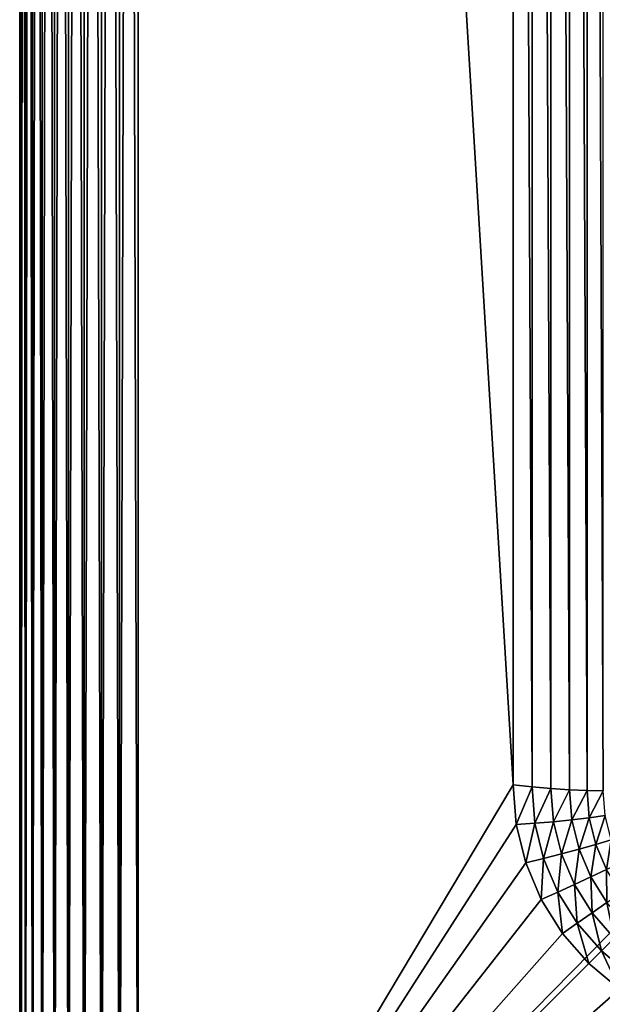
# Model space of a CAD drawing. Header units: centimetres. Extents: x -20.5 to 20.5, y -20.5 to 20.5.
# Tile 11 of 256: x -20.5 to -17.1, y -17.4 to -11.6. Entities that reach past the tile are written whole.
import ezdxf

# ---------------------------------------------------------------- set-up
doc = ezdxf.new("R2010")
doc.units = ezdxf.units.CM
doc.header["$LTSCALE"] = 2.54
doc.layers.get('0').update_dxf_attribs({"true_color": 0xff5454})

# ---------------------------------------------------------------- blocks, each defined once
blk = doc.blocks.new('Grupuj#1')
at = {"color": 7, "true_color": 0xfdfdfd}
for p, q in [((0, 0.7, 0.7), (0, 41, 0.7)), ((0, 0.7, 12.8), (0, 41, 12.8)), ((0, 0.7, 12.8), (0, 41, 12.8)), ((0, 0.7, 0.7), (0, 41, 0.7)), ((0.0086, 0.7, 12.9095), (0.0086, 41, 12.9095)), ((0.0086, 0.7, 12.9095), (0.0086, 41, 12.9095)), ((0.0086, 0.7, 0.5905), (0.0086, 41, 0.5905)), ((0.0086, 0.7, 0.5905), (0.0086, 41, 0.5905)), ((0.0343, 0.7, 13.0163), (0.0343, 41, 13.0163)), ((0.0343, 0.7, 13.0163), (0.0343, 41, 13.0163)), ((0.0343, 0.7, 0.4837), (0.0343, 41, 0.4837)), ((0.0343, 0.7, 0.4837), (0.0343, 41, 0.4837)), ((0.0763, 0.7, 13.1178), (0.0763, 41, 13.1178)), ((0.0763, 0.7, 13.1178), (0.0763, 41, 13.1178)), ((0.0763, 0.7, 0.3822), (0.0763, 41, 0.3822)), ((0.0763, 0.7, 0.3822), (0.0763, 41, 0.3822)), ((0.1337, 0.7, 13.2114), (0.1337, 41, 13.2114)), ((0.1337, 0.7, 13.2114), (0.1337, 41, 13.2114)), ((0.1337, 0.7, 0.2886), (0.1337, 41, 0.2886)), ((0.1337, 0.7, 0.2886), (0.1337, 41, 0.2886)), ((0.205, 0.7, 13.295), (0.205, 41, 13.295)), ((0.205, 0.7, 13.295), (0.205, 41, 13.295)), ((0.205, 0.7, 0.205), (0.205, 41, 0.205)), ((0.205, 0.7, 0.205), (0.205, 41, 0.205)), ((0.2886, 0.7, 13.3663), (0.2886, 41, 13.3663)), ((0.2886, 0.7, 13.3663), (0.2886, 41, 13.3663)), ((0.2886, 0.7, 0.1337), (0.2886, 41, 0.1337)), ((0.2886, 0.7, 0.1337), (0.2886, 41, 0.1337)), ((0.3822, 0.7, 13.4237), (0.3822, 41, 13.4237)), ((0.3822, 0.7, 13.4237), (0.3822, 41, 13.4237)), ((0.3822, 0.7, 0.0763), (0.3822, 41, 0.0763)), ((0.3822, 0.7, 0.0763), (0.3822, 41, 0.0763)), ((0.4837, 0.7, 13.4657), (0.4837, 41, 13.4657)), ((0.4837, 0.7, 13.4657), (0.4837, 41, 13.4657)), ((0.4837, 0.7, 0.0343), (0.4837, 41, 0.0343)), ((0.4837, 0.7, 0.0343), (0.4837, 41, 0.0343)), ((0.5905, 0.7, 13.4914), (0.5905, 41, 13.4914)), ((0.5905, 0.7, 13.4914), (0.5905, 41, 13.4914)), ((0.5905, 0.7, 0.0086), (0.5905, 41, 0.0086)), ((0.5905, 0.7, 0.0086), (0.5905, 41, 0.0086)), ((0.7, 41, 13.5), (0.7, 0.7, 13.5)), ((0.7, 41, 13.5), (0.7, 0.7, 13.5)), ((0.7, 41), (0.7, 0.7)), ((0.7, 41), (0.7, 0.7)), ((2.9177, 28.1856, 13.5), (2.9177, 4.4144, 13.5)), ((2.9177, 28.1856, 13.5), (2.9177, 4.4144, 13.5)), ((3.03, 4.4024, 13.4914), (3.03, 28.1976, 13.4914)), ((3.03, 4.4024, 13.4914), (3.03, 28.1976, 13.4914)), ((3.1421, 4.3928, 13.4657), (3.1421, 28.2072, 13.4657)), ((3.1421, 4.3928, 13.4657), (3.1421, 28.2072, 13.4657)), ((3.2515, 4.3857, 13.4237), (3.2515, 28.2143, 13.4237)), ((3.2515, 4.3857, 13.4237), (3.2515, 28.2143, 13.4237)), ((3.3554, 4.3814, 13.3663), (3.3554, 28.2186, 13.3663)), ((3.3554, 4.3814, 13.3663), (3.3554, 28.2186, 13.3663)), ((2.9365, 4.1808, 13.5), (2.9177, 4.4144, 13.5)), ((2.9177, 4.4144, 13.5), (3.03, 4.4024, 13.4914)), ((2.9177, 4.4144, 13.5), (3.03, 4.4024, 13.4914)), ((2.9365, 4.1808, 13.5), (2.9177, 4.4144, 13.5)), ((3.03, 4.4024, 13.4914), (3.1421, 4.3928, 13.4657)), ((3.03, 4.4024, 13.4914), (3.0472, 4.1881, 13.4914)), ((3.03, 4.4024, 13.4914), (3.1421, 4.3928, 13.4657)), ((3.03, 4.4024, 13.4914), (3.0472, 4.1881, 13.4914)), ((3.1421, 4.3928, 13.4657), (3.2515, 4.3857, 13.4237)), ((3.1421, 4.3928, 13.4657), (3.2515, 4.3857, 13.4237)), ((3.1421, 4.3928, 13.4657), (3.1578, 4.1973, 13.4657)), ((3.1421, 4.3928, 13.4657), (3.1578, 4.1973, 13.4657)), ((3.2515, 4.3857, 13.4237), (3.3554, 4.3814, 13.3663)), ((3.2515, 4.3857, 13.4237), (3.2657, 4.2081, 13.4237)), ((3.2515, 4.3857, 13.4237), (3.3554, 4.3814, 13.3663)), ((3.2515, 4.3857, 13.4237), (3.2657, 4.2081, 13.4237)), ((3.3554, 4.3814, 13.3663), (3.4512, 4.38, 13.295)), ((3.3554, 4.3814, 13.3663), (3.3683, 4.2203, 13.3663)), ((3.3554, 4.3814, 13.3663), (3.4512, 4.38, 13.295)), ((3.3554, 4.3814, 13.3663), (3.3683, 4.2203, 13.3663)), ((3.1578, 4.1973, 13.4657), (3.0472, 4.1881, 13.4914)), ((3.1578, 4.1973, 13.4657), (3.0472, 4.1881, 13.4914)), ((3.2657, 4.2081, 13.4237), (3.1578, 4.1973, 13.4657)), ((3.2657, 4.2081, 13.4237), (3.1578, 4.1973, 13.4657)), ((3.1578, 4.1973, 13.4657), (3.2045, 4.0067, 13.4657)), ((3.1578, 4.1973, 13.4657), (3.2045, 4.0067, 13.4657)), ((3.3683, 4.2203, 13.3663), (3.2657, 4.2081, 13.4237)), ((3.3683, 4.2203, 13.3663), (3.2657, 4.2081, 13.4237)), ((3.2657, 4.2081, 13.4237), (3.3081, 4.0349, 13.4237)), ((3.2657, 4.2081, 13.4237), (3.3081, 4.0349, 13.4237)), ((3.4629, 4.2336, 13.295), (3.3683, 4.2203, 13.3663)), ((3.4629, 4.2336, 13.295), (3.3683, 4.2203, 13.3663)), ((3.3683, 4.2203, 13.3663), (3.4066, 4.0632, 13.3663)), ((3.3683, 4.2203, 13.3663), (3.4066, 4.0632, 13.3663)), ((3.0472, 4.1881, 13.4914), (2.9365, 4.1808, 13.5)), ((3.0472, 4.1881, 13.4914), (2.9365, 4.1808, 13.5)), ((2.9925, 3.953, 13.5), (2.9365, 4.1808, 13.5)), ((2.9925, 3.953, 13.5), (2.9365, 4.1808, 13.5)), ((3.0472, 4.1881, 13.4914), (3.0985, 3.9792, 13.4914)), ((3.0472, 4.1881, 13.4914), (3.0985, 3.9792, 13.4914)), ((3.4977, 4.0908, 13.295), (3.4066, 4.0632, 13.3663)), ((3.4977, 4.0908, 13.295), (3.4066, 4.0632, 13.3663)), ((3.3081, 4.0349, 13.4237), (3.2045, 4.0067, 13.4657)), ((3.3081, 4.0349, 13.4237), (3.2045, 4.0067, 13.4657)), ((3.4066, 4.0632, 13.3663), (3.3081, 4.0349, 13.4237)), ((3.4066, 4.0632, 13.3663), (3.3081, 4.0349, 13.4237)), ((3.3081, 4.0349, 13.4237), (3.3775, 3.8704, 13.4237)), ((3.3081, 4.0349, 13.4237), (3.3775, 3.8704, 13.4237)), ((3.4066, 4.0632, 13.3663), (3.4694, 3.9139, 13.3663)), ((3.4066, 4.0632, 13.3663), (3.4694, 3.9139, 13.3663)), ((3.0985, 3.9792, 13.4914), (2.9925, 3.953, 13.5)), ((3.0985, 3.9792, 13.4914), (2.9925, 3.953, 13.5)), ((3.2045, 4.0067, 13.4657), (3.0985, 3.9792, 13.4914)), ((3.2045, 4.0067, 13.4657), (3.0985, 3.9792, 13.4914)), ((3.0985, 3.9792, 13.4914), (3.1825, 3.7806, 13.4914)), ((3.0985, 3.9792, 13.4914), (3.1825, 3.7806, 13.4914)), ((3.2045, 4.0067, 13.4657), (3.2811, 3.8256, 13.4657)), ((3.2045, 4.0067, 13.4657), (3.2811, 3.8256, 13.4657)), ((3.0843, 3.7366, 13.5), (2.9925, 3.953, 13.5)), ((3.0843, 3.7366, 13.5), (2.9925, 3.953, 13.5)), ((3.4694, 3.9139, 13.3663), (3.3775, 3.8704, 13.4237)), ((3.4694, 3.9139, 13.3663), (3.3775, 3.8704, 13.4237)), ((3.3775, 3.8704, 13.4237), (3.2811, 3.8256, 13.4657)), ((3.3775, 3.8704, 13.4237), (3.2811, 3.8256, 13.4657)), ((3.3775, 3.8704, 13.4237), (3.4723, 3.7185, 13.4237)), ((3.3775, 3.8704, 13.4237), (3.4723, 3.7185, 13.4237)), ((3.2811, 3.8256, 13.4657), (3.1825, 3.7806, 13.4914)), ((3.2811, 3.8256, 13.4657), (3.1825, 3.7806, 13.4914)), ((3.2811, 3.8256, 13.4657), (3.3856, 3.6584, 13.4657)), ((3.2811, 3.8256, 13.4657), (3.3856, 3.6584, 13.4657)), ((3.1825, 3.7806, 13.4914), (3.0843, 3.7366, 13.5)), ((3.1825, 3.7806, 13.4914), (3.0843, 3.7366, 13.5)), ((3.2095, 3.5369, 13.5), (3.0843, 3.7366, 13.5)), ((3.2095, 3.5369, 13.5), (3.0843, 3.7366, 13.5)), ((3.1825, 3.7806, 13.4914), (3.2973, 3.5974, 13.4914)), ((3.1825, 3.7806, 13.4914), (3.2973, 3.5974, 13.4914)), ((3.4723, 3.7185, 13.4237), (3.3856, 3.6584, 13.4657)), ((3.4723, 3.7185, 13.4237), (3.3856, 3.6584, 13.4657)), ((3.3856, 3.6584, 13.4657), (3.2973, 3.5974, 13.4914)), ((3.3856, 3.6584, 13.4657), (3.2973, 3.5974, 13.4914)), ((3.3856, 3.6584, 13.4657), (3.5155, 3.5093, 13.4657)), ((3.3856, 3.6584, 13.4657), (3.5155, 3.5093, 13.4657)), ((3.2973, 3.5974, 13.4914), (3.2095, 3.5369, 13.5)), ((3.2973, 3.5974, 13.4914), (3.2095, 3.5369, 13.5)), ((3.2973, 3.5974, 13.4914), (3.4399, 3.4339, 13.4914)), ((3.2973, 3.5974, 13.4914), (3.4399, 3.4339, 13.4914)), ((3.3652, 3.3587, 13.5), (3.2095, 3.5369, 13.5)), ((3.3652, 3.3587, 13.5), (3.2095, 3.5369, 13.5)), ((3.5155, 3.5093, 13.4657), (3.4399, 3.4339, 13.4914)), ((3.5155, 3.5093, 13.4657), (3.4399, 3.4339, 13.4914)), ((3.4399, 3.4339, 13.4914), (3.3652, 3.3587, 13.5)), ((3.4399, 3.4339, 13.4914), (3.3652, 3.3587, 13.5)), ((3.4399, 3.4339, 13.4914), (3.607, 3.2944, 13.4914)), ((3.4399, 3.4339, 13.4914), (3.607, 3.2944, 13.4914)), ((3.5476, 3.2066, 13.5), (3.3652, 3.3587, 13.5)), ((3.5476, 3.2066, 13.5), (3.3652, 3.3587, 13.5))]:
    blk.add_line(p, q, dxfattribs=at)
mesh = blk.add_polyface(dxfattribs=at)
corners = [(0, 41, 12.8), (0, 0.7, 0.7), (0, 0.7, 12.8), (0, 41, 0.7)]
mesh.append_faces([[corners[k] for k in face] for face in [(0, 1, 2), (1, 0, 3)]], dxfattribs={"vtx0": -1, "color": 7})
mesh = blk.add_polyface(dxfattribs=at)
corners = [(0.0086, 41, 12.9095), (0, 0.7, 12.8), (0.0086, 0.7, 12.9095), (0, 41, 12.8)]
mesh.append_faces([[corners[k] for k in face] for face in [(0, 1, 2), (1, 0, 3)]], dxfattribs={"vtx0": -1, "color": 7})
mesh = blk.add_polyface(dxfattribs=at)
corners = [(0, 41, 0.7), (0.0086, 0.7, 0.5905), (0, 0.7, 0.7), (0.0086, 41, 0.5905)]
mesh.append_faces([[corners[k] for k in face] for face in [(0, 1, 2), (1, 0, 3)]], dxfattribs={"vtx0": -1, "color": 7})
mesh = blk.add_polyface(dxfattribs=at)
corners = [(0.0343, 41, 13.0163), (0.0086, 0.7, 12.9095), (0.0343, 0.7, 13.0163), (0.0086, 41, 12.9095)]
mesh.append_faces([[corners[k] for k in face] for face in [(0, 1, 2), (1, 0, 3)]], dxfattribs={"vtx0": -1, "color": 7})
mesh = blk.add_polyface(dxfattribs=at)
corners = [(0.0086, 41, 0.5905), (0.0343, 0.7, 0.4837), (0.0086, 0.7, 0.5905), (0.0343, 41, 0.4837)]
mesh.append_faces([[corners[k] for k in face] for face in [(0, 1, 2), (1, 0, 3)]], dxfattribs={"vtx0": -1, "color": 7})
mesh = blk.add_polyface(dxfattribs=at)
corners = [(0.0763, 41, 13.1178), (0.0343, 0.7, 13.0163), (0.0763, 0.7, 13.1178), (0.0343, 41, 13.0163)]
mesh.append_faces([[corners[k] for k in face] for face in [(0, 1, 2), (1, 0, 3)]], dxfattribs={"vtx0": -1, "color": 7})
mesh = blk.add_polyface(dxfattribs=at)
corners = [(0.0343, 41, 0.4837), (0.0763, 0.7, 0.3822), (0.0343, 0.7, 0.4837), (0.0763, 41, 0.3822)]
mesh.append_faces([[corners[k] for k in face] for face in [(0, 1, 2), (1, 0, 3)]], dxfattribs={"vtx0": -1, "color": 7})
mesh = blk.add_polyface(dxfattribs=at)
corners = [(0.1337, 41, 13.2114), (0.0763, 0.7, 13.1178), (0.1337, 0.7, 13.2114), (0.0763, 41, 13.1178)]
mesh.append_faces([[corners[k] for k in face] for face in [(0, 1, 2), (1, 0, 3)]], dxfattribs={"vtx0": -1, "color": 7})
mesh = blk.add_polyface(dxfattribs=at)
corners = [(0.0763, 41, 0.3822), (0.1337, 0.7, 0.2886), (0.0763, 0.7, 0.3822), (0.1337, 41, 0.2886)]
mesh.append_faces([[corners[k] for k in face] for face in [(0, 1, 2), (1, 0, 3)]], dxfattribs={"vtx0": -1, "color": 7})
mesh = blk.add_polyface(dxfattribs=at)
corners = [(0.205, 41, 13.295), (0.1337, 0.7, 13.2114), (0.205, 0.7, 13.295), (0.1337, 41, 13.2114)]
mesh.append_faces([[corners[k] for k in face] for face in [(0, 1, 2), (1, 0, 3)]], dxfattribs={"vtx0": -1, "color": 7})
mesh = blk.add_polyface(dxfattribs=at)
corners = [(0.1337, 41, 0.2886), (0.205, 0.7, 0.205), (0.1337, 0.7, 0.2886), (0.205, 41, 0.205)]
mesh.append_faces([[corners[k] for k in face] for face in [(0, 1, 2), (1, 0, 3)]], dxfattribs={"vtx0": -1, "color": 7})
mesh = blk.add_polyface(dxfattribs=at)
corners = [(0.2886, 0.7, 13.3663), (0.205, 41, 13.295), (0.205, 0.7, 13.295), (0.2886, 41, 13.3663)]
mesh.append_faces([[corners[k] for k in face] for face in [(0, 1, 2), (1, 0, 3)]], dxfattribs={"vtx0": -1, "color": 7})
mesh = blk.add_polyface(dxfattribs=at)
corners = [(0.2886, 41, 0.1337), (0.205, 0.7, 0.205), (0.205, 41, 0.205), (0.2886, 0.7, 0.1337)]
mesh.append_faces([[corners[k] for k in face] for face in [(0, 1, 2), (1, 0, 3)]], dxfattribs={"vtx0": -1, "color": 7})
mesh = blk.add_polyface(dxfattribs=at)
corners = [(0.3822, 0.7, 13.4237), (0.2886, 41, 13.3663), (0.2886, 0.7, 13.3663), (0.3822, 41, 13.4237)]
mesh.append_faces([[corners[k] for k in face] for face in [(0, 1, 2), (1, 0, 3)]], dxfattribs={"vtx0": -1, "color": 7})
mesh = blk.add_polyface(dxfattribs=at)
corners = [(0.3822, 41, 0.0763), (0.2886, 0.7, 0.1337), (0.2886, 41, 0.1337), (0.3822, 0.7, 0.0763)]
mesh.append_faces([[corners[k] for k in face] for face in [(0, 1, 2), (1, 0, 3)]], dxfattribs={"vtx0": -1, "color": 7})
mesh = blk.add_polyface(dxfattribs=at)
corners = [(0.4837, 0.7, 13.4657), (0.3822, 41, 13.4237), (0.3822, 0.7, 13.4237), (0.4837, 41, 13.4657)]
mesh.append_faces([[corners[k] for k in face] for face in [(0, 1, 2), (1, 0, 3)]], dxfattribs={"vtx0": -1, "color": 7})
mesh = blk.add_polyface(dxfattribs=at)
corners = [(0.4837, 41, 0.0343), (0.3822, 0.7, 0.0763), (0.3822, 41, 0.0763), (0.4837, 0.7, 0.0343)]
mesh.append_faces([[corners[k] for k in face] for face in [(0, 1, 2), (1, 0, 3)]], dxfattribs={"vtx0": -1, "color": 7})
mesh = blk.add_polyface(dxfattribs=at)
corners = [(0.5905, 0.7, 13.4914), (0.4837, 41, 13.4657), (0.4837, 0.7, 13.4657), (0.5905, 41, 13.4914)]
mesh.append_faces([[corners[k] for k in face] for face in [(0, 1, 2), (1, 0, 3)]], dxfattribs={"vtx0": -1, "color": 7})
mesh = blk.add_polyface(dxfattribs=at)
corners = [(0.5905, 41, 0.0086), (0.4837, 0.7, 0.0343), (0.4837, 41, 0.0343), (0.5905, 0.7, 0.0086)]
mesh.append_faces([[corners[k] for k in face] for face in [(0, 1, 2), (1, 0, 3)]], dxfattribs={"vtx0": -1, "color": 7})
mesh = blk.add_polyface(dxfattribs=at)
corners = [(0.7, 0.7, 13.5), (0.5905, 41, 13.4914), (0.5905, 0.7, 13.4914), (0.7, 41, 13.5)]
mesh.append_faces([[corners[k] for k in face] for face in [(0, 1, 2), (1, 0, 3)]], dxfattribs={"vtx0": -1, "color": 7})
mesh = blk.add_polyface(dxfattribs=at)
corners = [(0.7, 41), (0.5905, 0.7, 0.0086), (0.5905, 41, 0.0086), (0.7, 0.7)]
mesh.append_faces([[corners[k] for k in face] for face in [(0, 1, 2), (1, 0, 3)]], dxfattribs={"vtx0": -1, "color": 7})
mesh = blk.add_polyface(dxfattribs=at)
corners = [(0.7, 0.7, 13.5), (2.9177, 4.4144, 13.5), (0.7, 41, 13.5), (2.9365, 4.1808, 13.5), (2.9925, 3.953, 13.5), (3.0843, 3.7366, 13.5), (3.2095, 3.5369, 13.5), (3.3652, 3.3587, 13.5), (3.5476, 3.2066, 13.5), (3.752, 3.0842, 13.5), (3.9735, 2.9946, 13.5), (4.2066, 2.9399, 13.5), (4.4456, 2.9215, 13.5), (40.3, 0.7, 13.5), (36.5544, 2.9215, 13.5), (36.7934, 2.9399, 13.5), (37.0265, 2.9946, 13.5), (37.248, 3.0842, 13.5), (37.4524, 3.2066, 13.5), (37.6348, 3.3587, 13.5), (37.7905, 3.5369, 13.5), (37.9157, 3.7366, 13.5), (38.0075, 3.953, 13.5), (38.0635, 4.1808, 13.5), (38.0823, 4.4144, 13.5), (38.0823, 28.1856, 13.5), (3.9735, 29.6054, 13.5), (40.3, 41, 13.5), (3.752, 29.5158, 13.5), (3.5476, 29.3934, 13.5), (3.3652, 29.2413, 13.5), (3.2095, 29.0631, 13.5), (3.0843, 28.8634, 13.5), (2.9925, 28.647, 13.5), (2.9365, 28.4192, 13.5), (2.9177, 28.1856, 13.5), (4.2066, 29.6601, 13.5), (4.4456, 29.6785, 13.5), (36.5544, 29.6785, 13.5), (36.7934, 29.6601, 13.5), (37.0265, 29.6054, 13.5), (37.248, 29.5158, 13.5), (37.4524, 29.3934, 13.5), (37.6348, 29.2413, 13.5), (37.7905, 29.0631, 13.5), (37.9157, 28.8634, 13.5), (38.0075, 28.647, 13.5), (38.0635, 28.4192, 13.5)]
mesh.append_faces([[corners[k] for k in face] for face in [(0, 1, 2), (1, 0, 3), (3, 0, 4), (4, 0, 5), (5, 0, 6), (6, 0, 7), (7, 0, 8), (8, 0, 9), (9, 0, 10), (10, 0, 11), (11, 0, 12), (12, 13, 14), (14, 13, 15), (15, 13, 16), (16, 13, 17), (17, 13, 18), (18, 13, 19), (19, 13, 20), (20, 13, 21), (21, 13, 22), (22, 13, 23), (23, 13, 24), (24, 13, 25), (2, 26, 27), (26, 2, 28), (28, 2, 29), (29, 2, 30), (30, 2, 31), (31, 2, 32), (32, 2, 33), (33, 2, 34), (34, 2, 35), (35, 2, 1), (27, 25, 13)]], dxfattribs={"vtx0": -1, "vtx1": -1, "color": 7})
mesh.append_faces([[corners[k] for k in face] for face in [(12, 0, 13), (27, 26, 36), (27, 36, 37), (27, 37, 38), (27, 38, 39), (27, 39, 40), (27, 40, 41), (27, 41, 42), (27, 42, 43), (27, 43, 44), (27, 44, 45), (27, 45, 46), (27, 46, 47), (27, 47, 25)]], dxfattribs={"vtx0": -1, "vtx2": -1, "color": 7})
mesh = blk.add_polyface(dxfattribs=at)
corners = [(40.3, 41), (0.7, 0.7), (0.7, 41), (40.3, 0.7)]
mesh.append_faces([[corners[k] for k in face] for face in [(0, 1, 2), (1, 0, 3)]], dxfattribs={"vtx0": -1, "color": 7})
mesh = blk.add_polyface(dxfattribs=at)
corners = [(3.03, 4.4024, 13.4914), (2.9177, 28.1856, 13.5), (2.9177, 4.4144, 13.5), (3.03, 28.1976, 13.4914)]
mesh.append_faces([[corners[k] for k in face] for face in [(0, 1, 2), (1, 0, 3)]], dxfattribs={"vtx0": -1, "color": 7})
mesh = blk.add_polyface(dxfattribs=at)
corners = [(3.1421, 4.3928, 13.4657), (3.03, 28.1976, 13.4914), (3.03, 4.4024, 13.4914), (3.1421, 28.2072, 13.4657)]
mesh.append_faces([[corners[k] for k in face] for face in [(0, 1, 2), (1, 0, 3)]], dxfattribs={"vtx0": -1, "color": 7})
mesh = blk.add_polyface(dxfattribs=at)
corners = [(3.2515, 4.3857, 13.4237), (3.1421, 28.2072, 13.4657), (3.1421, 4.3928, 13.4657), (3.2515, 28.2143, 13.4237)]
mesh.append_faces([[corners[k] for k in face] for face in [(0, 1, 2), (1, 0, 3)]], dxfattribs={"vtx0": -1, "color": 7})
mesh = blk.add_polyface(dxfattribs=at)
corners = [(3.3554, 4.3814, 13.3663), (3.2515, 28.2143, 13.4237), (3.2515, 4.3857, 13.4237), (3.3554, 28.2186, 13.3663)]
mesh.append_faces([[corners[k] for k in face] for face in [(0, 1, 2), (1, 0, 3)]], dxfattribs={"vtx0": -1, "color": 7})
mesh = blk.add_polyface(dxfattribs=at)
corners = [(3.4512, 4.38, 13.295), (3.3554, 28.2186, 13.3663), (3.3554, 4.3814, 13.3663), (3.4512, 28.22, 13.295)]
mesh.append_faces([[corners[k] for k in face] for face in [(0, 1, 2), (1, 0, 3)]], dxfattribs={"vtx0": -1, "color": 7})
mesh = blk.add_polyface(dxfattribs=at)
corners = [(2.9365, 4.1808, 13.5), (3.03, 4.4024, 13.4914), (2.9177, 4.4144, 13.5), (3.0472, 4.1881, 13.4914)]
mesh.append_faces([[corners[k] for k in face] for face in [(0, 1, 2), (1, 0, 3)]], dxfattribs={"vtx0": -1, "color": 7})
mesh = blk.add_polyface(dxfattribs=at)
corners = [(3.0472, 4.1881, 13.4914), (3.1421, 4.3928, 13.4657), (3.03, 4.4024, 13.4914), (3.1578, 4.1973, 13.4657)]
mesh.append_faces([[corners[k] for k in face] for face in [(0, 1, 2), (1, 0, 3)]], dxfattribs={"vtx0": -1, "color": 7})
mesh = blk.add_polyface(dxfattribs=at)
corners = [(3.1578, 4.1973, 13.4657), (3.2515, 4.3857, 13.4237), (3.1421, 4.3928, 13.4657), (3.2657, 4.2081, 13.4237)]
mesh.append_faces([[corners[k] for k in face] for face in [(0, 1, 2), (1, 0, 3)]], dxfattribs={"vtx0": -1, "color": 7})
mesh = blk.add_polyface(dxfattribs=at)
corners = [(3.2657, 4.2081, 13.4237), (3.3554, 4.3814, 13.3663), (3.2515, 4.3857, 13.4237), (3.3683, 4.2203, 13.3663)]
mesh.append_faces([[corners[k] for k in face] for face in [(0, 1, 2), (1, 0, 3)]], dxfattribs={"vtx0": -1, "color": 7})
mesh = blk.add_polyface(dxfattribs=at)
corners = [(3.3683, 4.2203, 13.3663), (3.4512, 4.38, 13.295), (3.3554, 4.3814, 13.3663), (3.4629, 4.2336, 13.295)]
mesh.append_faces([[corners[k] for k in face] for face in [(0, 1, 2), (1, 0, 3)]], dxfattribs={"vtx0": -1, "color": 7})
mesh = blk.add_polyface(dxfattribs=at)
corners = [(3.0985, 3.9792, 13.4914), (3.1578, 4.1973, 13.4657), (3.0472, 4.1881, 13.4914), (3.2045, 4.0067, 13.4657)]
mesh.append_faces([[corners[k] for k in face] for face in [(0, 1, 2), (1, 0, 3)]], dxfattribs={"vtx0": -1, "color": 7})
mesh = blk.add_polyface(dxfattribs=at)
corners = [(3.2045, 4.0067, 13.4657), (3.2657, 4.2081, 13.4237), (3.1578, 4.1973, 13.4657), (3.3081, 4.0349, 13.4237)]
mesh.append_faces([[corners[k] for k in face] for face in [(0, 1, 2), (1, 0, 3)]], dxfattribs={"vtx0": -1, "color": 7})
mesh = blk.add_polyface(dxfattribs=at)
corners = [(3.3081, 4.0349, 13.4237), (3.3683, 4.2203, 13.3663), (3.2657, 4.2081, 13.4237), (3.4066, 4.0632, 13.3663)]
mesh.append_faces([[corners[k] for k in face] for face in [(0, 1, 2), (1, 0, 3)]], dxfattribs={"vtx0": -1, "color": 7})
mesh = blk.add_polyface(dxfattribs=at)
corners = [(3.4066, 4.0632, 13.3663), (3.4629, 4.2336, 13.295), (3.3683, 4.2203, 13.3663), (3.4977, 4.0908, 13.295)]
mesh.append_faces([[corners[k] for k in face] for face in [(0, 1, 2), (1, 0, 3)]], dxfattribs={"vtx0": -1, "color": 7})
mesh = blk.add_polyface(dxfattribs=at)
corners = [(2.9925, 3.953, 13.5), (3.0472, 4.1881, 13.4914), (2.9365, 4.1808, 13.5), (3.0985, 3.9792, 13.4914)]
mesh.append_faces([[corners[k] for k in face] for face in [(0, 1, 2), (1, 0, 3)]], dxfattribs={"vtx0": -1, "color": 7})
mesh = blk.add_polyface(dxfattribs=at)
corners = [(3.4694, 3.9139, 13.3663), (3.4977, 4.0908, 13.295), (3.4066, 4.0632, 13.3663), (3.5546, 3.9552, 13.295)]
mesh.append_faces([[corners[k] for k in face] for face in [(0, 1, 2), (1, 0, 3)]], dxfattribs={"vtx0": -1, "color": 7})
mesh = blk.add_polyface(dxfattribs=at)
corners = [(3.2811, 3.8256, 13.4657), (3.3081, 4.0349, 13.4237), (3.2045, 4.0067, 13.4657), (3.3775, 3.8704, 13.4237)]
mesh.append_faces([[corners[k] for k in face] for face in [(0, 1, 2), (1, 0, 3)]], dxfattribs={"vtx0": -1, "color": 7})
mesh = blk.add_polyface(dxfattribs=at)
corners = [(3.3775, 3.8704, 13.4237), (3.4066, 4.0632, 13.3663), (3.3081, 4.0349, 13.4237), (3.4694, 3.9139, 13.3663)]
mesh.append_faces([[corners[k] for k in face] for face in [(0, 1, 2), (1, 0, 3)]], dxfattribs={"vtx0": -1, "color": 7})
mesh = blk.add_polyface(dxfattribs=at)
corners = [(3.0843, 3.7366, 13.5), (3.0985, 3.9792, 13.4914), (2.9925, 3.953, 13.5), (3.1825, 3.7806, 13.4914)]
mesh.append_faces([[corners[k] for k in face] for face in [(0, 1, 2), (1, 0, 3)]], dxfattribs={"vtx0": -1, "color": 7})
mesh = blk.add_polyface(dxfattribs=at)
corners = [(3.1825, 3.7806, 13.4914), (3.2045, 4.0067, 13.4657), (3.0985, 3.9792, 13.4914), (3.2811, 3.8256, 13.4657)]
mesh.append_faces([[corners[k] for k in face] for face in [(0, 1, 2), (1, 0, 3)]], dxfattribs={"vtx0": -1, "color": 7})
mesh = blk.add_polyface(dxfattribs=at)
corners = [(3.4723, 3.7185, 13.4237), (3.4694, 3.9139, 13.3663), (3.3775, 3.8704, 13.4237), (3.5552, 3.7762, 13.3663)]
mesh.append_faces([[corners[k] for k in face] for face in [(0, 1, 2), (1, 0, 3)]], dxfattribs={"vtx0": -1, "color": 7})
mesh = blk.add_polyface(dxfattribs=at)
corners = [(3.3856, 3.6584, 13.4657), (3.3775, 3.8704, 13.4237), (3.2811, 3.8256, 13.4657), (3.4723, 3.7185, 13.4237)]
mesh.append_faces([[corners[k] for k in face] for face in [(0, 1, 2), (1, 0, 3)]], dxfattribs={"vtx0": -1, "color": 7})
mesh = blk.add_polyface(dxfattribs=at)
corners = [(3.2973, 3.5974, 13.4914), (3.2811, 3.8256, 13.4657), (3.1825, 3.7806, 13.4914), (3.3856, 3.6584, 13.4657)]
mesh.append_faces([[corners[k] for k in face] for face in [(0, 1, 2), (1, 0, 3)]], dxfattribs={"vtx0": -1, "color": 7})
mesh = blk.add_polyface(dxfattribs=at)
corners = [(3.2095, 3.5369, 13.5), (3.1825, 3.7806, 13.4914), (3.0843, 3.7366, 13.5), (3.2973, 3.5974, 13.4914)]
mesh.append_faces([[corners[k] for k in face] for face in [(0, 1, 2), (1, 0, 3)]], dxfattribs={"vtx0": -1, "color": 7})
mesh = blk.add_polyface(dxfattribs=at)
corners = [(3.5155, 3.5093, 13.4657), (3.4723, 3.7185, 13.4237), (3.3856, 3.6584, 13.4657), (3.5901, 3.583, 13.4237)]
mesh.append_faces([[corners[k] for k in face] for face in [(0, 1, 2), (1, 0, 3)]], dxfattribs={"vtx0": -1, "color": 7})
mesh = blk.add_polyface(dxfattribs=at)
corners = [(3.4399, 3.4339, 13.4914), (3.3856, 3.6584, 13.4657), (3.2973, 3.5974, 13.4914), (3.5155, 3.5093, 13.4657)]
mesh.append_faces([[corners[k] for k in face] for face in [(0, 1, 2), (1, 0, 3)]], dxfattribs={"vtx0": -1, "color": 7})
mesh = blk.add_polyface(dxfattribs=at)
corners = [(3.3652, 3.3587, 13.5), (3.2973, 3.5974, 13.4914), (3.2095, 3.5369, 13.5), (3.4399, 3.4339, 13.4914)]
mesh.append_faces([[corners[k] for k in face] for face in [(0, 1, 2), (1, 0, 3)]], dxfattribs={"vtx0": -1, "color": 7})
mesh = blk.add_polyface(dxfattribs=at)
corners = [(3.607, 3.2944, 13.4914), (3.5155, 3.5093, 13.4657), (3.4399, 3.4339, 13.4914), (3.6676, 3.382, 13.4657)]
mesh.append_faces([[corners[k] for k in face] for face in [(0, 1, 2), (1, 0, 3)]], dxfattribs={"vtx0": -1, "color": 7})
mesh = blk.add_polyface(dxfattribs=at)
corners = [(3.5476, 3.2066, 13.5), (3.4399, 3.4339, 13.4914), (3.3652, 3.3587, 13.5), (3.607, 3.2944, 13.4914)]
mesh.append_faces([[corners[k] for k in face] for face in [(0, 1, 2), (1, 0, 3)]], dxfattribs={"vtx0": -1, "color": 7})
blk = doc.blocks.new('Oltens Susa umywalka wisz_ca 50x41 cm z pow_ok_ SmartClean bia_a 41903000')
at = {"color": 0}
blk.add_blockref('Grupuj#1', (0, 0), dxfattribs=at)

msp = doc.modelspace()

# ---------------------------------------------------------------- block references
at = {"color": 0}
msp.add_blockref('Oltens Susa umywalka wisz_ca 50x41 cm z pow_ok_ SmartClean bia_a 41903000', (-20.5, -20.5, -2.4488), dxfattribs=at)

doc.saveas('drawing.dxf')
